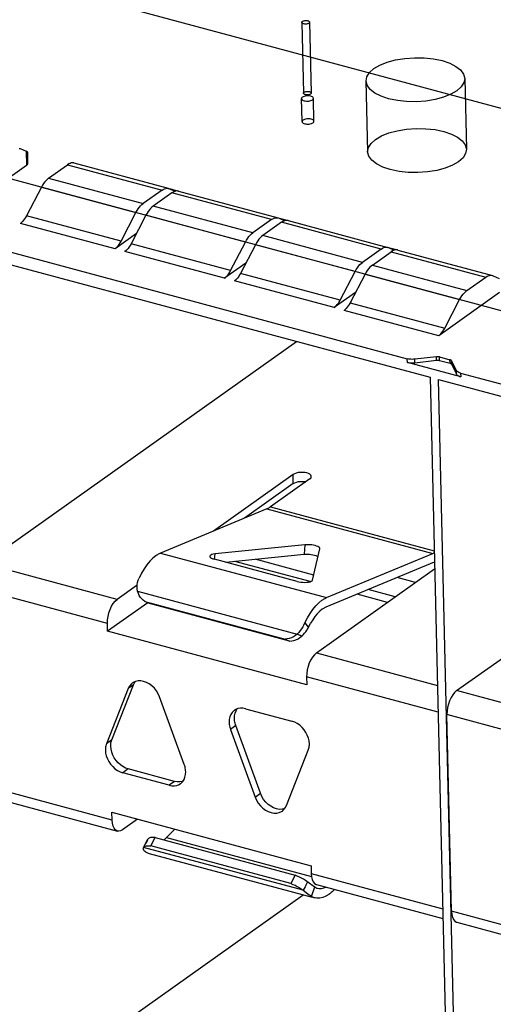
# Model space of a CAD drawing. Header units: millimetres. Extents: x 6 to 414, y 7 to 290.
# Tile 97 of 256: x 122.23 to 123.43, y 148.94 to 151.43. Entities that reach past the tile are written whole.
import ezdxf

# ---------------------------------------------------------------- set-up
doc = ezdxf.new("R2010")
doc.units = ezdxf.units.MM
doc.header["$LTSCALE"] = 23.1
doc.layers.get('0').update_dxf_attribs({"linetype": 'CONTINUOUS'})

msp = doc.modelspace()

# ---------------------------------------------------------------- linework, layer by layer
at = {"color": 7, "linetype": 'Continuous'}
for p, q in [((121.8828, 151.6279), (126.0969, 150.4971)), ((122.228, 151.1065), (122.2301, 151.1057)), ((122.2301, 151.1057), (122.2453, 151.0991)), ((122.2453, 151.0991), (122.2461, 151.0633)), ((122.2501, 151.0695), (122.2495, 151.0968)), ((122.3024, 151.0314), (122.3498, 151.065)), ((122.3498, 151.065), (122.5892, 151.0008)), ((122.606, 151.005), (122.3666, 151.0693)), ((122.2461, 151.0633), (122.0922, 150.9541)), ((122.3024, 151.0314), (122.5418, 150.9672)), ((122.2839, 151.0084), (122.2462, 150.936)), ((122.2839, 151.0084), (122.5233, 150.9442)), ((122.5892, 151.0008), (122.5418, 150.9672)), ((122.6144, 150.994), (122.567, 150.9604)), ((122.5892, 151.0008), (122.5925, 151.0029)), ((122.606, 151.005), (122.6081, 151.0043)), ((122.6081, 151.0043), (122.6226, 150.998)), ((122.6082, 151.0048), (122.6313, 150.9986)), ((122.8664, 150.9264), (122.6144, 150.994)), ((122.6312, 150.9983), (122.6304, 150.9985)), ((122.6313, 150.9983), (122.8833, 150.9306)), ((122.4856, 150.8718), (122.5233, 150.9442)), ((122.567, 150.9604), (122.5637, 150.9578)), ((122.819, 150.8928), (122.567, 150.9604)), ((122.4703, 150.8527), (122.2308, 150.9169)), ((122.4856, 150.8718), (122.2462, 150.936)), ((122.5485, 150.9374), (122.5108, 150.865)), ((122.8006, 150.8698), (122.5485, 150.9374)), ((122.8664, 150.9264), (122.819, 150.8928)), ((122.8916, 150.9196), (122.8443, 150.886)), ((122.8664, 150.9264), (122.8698, 150.9285)), ((122.8833, 150.9306), (122.8853, 150.9299)), ((122.8853, 150.9299), (122.8998, 150.9236)), ((122.8855, 150.9304), (122.9086, 150.9242)), ((123.1436, 150.852), (122.8916, 150.9196)), ((122.9085, 150.9239), (122.9077, 150.9241)), ((122.9085, 150.9239), (123.1605, 150.8562)), ((122.5244, 150.8911), (122.4703, 150.8527)), ((122.7628, 150.7974), (122.8006, 150.8698)), ((122.8443, 150.886), (122.8409, 150.8834)), ((123.0963, 150.8184), (122.8443, 150.886)), ((122.0915, 150.8435), (123.2676, 150.5279)), ((122.1477, 150.8597), (123.2098, 150.5747)), ((122.7475, 150.7783), (122.4955, 150.8459)), ((122.7628, 150.7974), (122.5108, 150.865)), ((122.8258, 150.863), (122.788, 150.7906)), ((123.0778, 150.7954), (122.8258, 150.863)), ((123.1436, 150.852), (123.0963, 150.8184)), ((123.1215, 150.8116), (123.1688, 150.8452)), ((123.1436, 150.852), (123.147, 150.8541)), ((123.1605, 150.8562), (123.1626, 150.8555)), ((123.1626, 150.8555), (123.177, 150.8492)), ((123.1627, 150.856), (123.1858, 150.8498)), ((123.1688, 150.8452), (123.4083, 150.781)), ((123.1857, 150.8495), (123.1849, 150.8497)), ((123.1857, 150.8495), (123.4251, 150.7852)), ((122.8016, 150.8167), (122.7475, 150.7783)), ((123.0401, 150.723), (123.0778, 150.7954)), ((123.1215, 150.8116), (123.1182, 150.809)), ((123.1215, 150.8116), (123.3609, 150.7474)), ((123.0247, 150.7039), (122.7727, 150.7715)), ((123.0401, 150.723), (122.788, 150.7906)), ((123.103, 150.7886), (123.0653, 150.7162)), ((123.103, 150.7886), (123.3424, 150.7244)), ((123.3609, 150.7474), (123.4083, 150.781)), ((123.4251, 150.7852), (123.4272, 150.7845)), ((123.4272, 150.7845), (123.4424, 150.7779)), ((123.0788, 150.7423), (123.0247, 150.7039)), ((123.4433, 150.742), (123.2893, 150.6329)), ((123.3047, 150.652), (123.3424, 150.7244)), ((123.2893, 150.6329), (123.0499, 150.6971)), ((123.0653, 150.7162), (123.3047, 150.652)), ((122.1377, 150.0572), (122.9294, 150.6187)), ((123.2101, 150.5656), (123.2098, 150.5747)), ((123.2836, 150.5799), (123.2287, 150.5736)), ((123.2289, 150.5645), (123.2287, 150.5736)), ((123.2289, 150.5645), (123.2838, 150.5708)), ((123.2838, 150.5708), (123.2836, 150.5799)), ((123.2913, 150.5703), (123.2911, 150.5794)), ((123.2911, 150.5794), (123.3178, 150.5723)), ((123.2913, 150.5703), (123.318, 150.5632)), ((123.318, 150.5632), (123.3178, 150.5723)), ((123.334, 150.5453), (123.3221, 150.5695)), ((123.3223, 150.5604), (123.3221, 150.5695)), ((123.3451, 150.5294), (123.2101, 150.5656)), ((123.3223, 150.5604), (123.3342, 150.5362)), ((123.3342, 150.5362), (123.334, 150.5453)), ((123.2676, 150.5279), (123.3196, 148.3347)), ((123.3406, 148.329), (123.2886, 150.5223)), ((123.2886, 150.5223), (124.4648, 150.2067)), ((123.3449, 150.5385), (123.3451, 150.5294)), ((123.3449, 150.5385), (124.407, 150.2535)), ((123.3348, 149.736), (124.1265, 150.2975)), ((122.9209, 150.2821), (122.7192, 150.1391)), ((122.9629, 150.2709), (122.8636, 150.2005)), ((122.9214, 150.2594), (122.9209, 150.2821)), ((122.9214, 150.2594), (122.7979, 150.1718)), ((122.8542, 150.1951), (122.5857, 150.0837)), ((122.8542, 150.1951), (123.2742, 150.0824)), ((122.8636, 150.2005), (123.278, 150.0893)), ((122.9509, 150.1046), (122.7234, 150.0815)), ((122.9509, 150.1046), (122.9491, 150.0805)), ((122.9698, 150.0154), (122.9884, 150.0945)), ((122.9884, 150.0945), (122.9885, 150.0949)), ((122.5857, 150.0837), (123.0057, 149.971)), ((122.7178, 150.0694), (122.7219, 150.0681)), ((122.7223, 150.0681), (122.7234, 150.0815)), ((122.7507, 150.0604), (122.9491, 150.0805)), ((123.0057, 149.971), (123.2742, 150.0824)), ((122.4758, 149.9665), (122.1377, 150.0572)), ((122.9309, 150.012), (122.7219, 150.0681)), ((122.9645, 150.0115), (122.7736, 150.0627)), ((122.9732, 150.0282), (122.8252, 150.0679)), ((123.2782, 150.0608), (123.0039, 149.9469)), ((122.9799, 149.8312), (123.2791, 150.0435)), ((123.2307, 150.0091), (123.184, 150.0216)), ((122.4511, 149.9058), (122.113, 149.9965)), ((122.5264, 150.0024), (122.4758, 149.9665)), ((122.5274, 149.9874), (122.9312, 149.8791)), ((123.1601, 149.959), (123.0829, 149.9797)), ((123.1795, 149.9728), (123.1108, 149.9913)), ((122.5533, 149.9582), (122.4516, 149.8861)), ((122.546, 149.9614), (122.9006, 149.8662)), ((122.5576, 149.9563), (122.546, 149.9614)), ((122.9122, 149.8612), (122.5576, 149.9563)), ((122.4516, 149.8861), (122.4511, 149.9058)), ((122.9603, 149.8964), (122.9511, 149.9077)), ((122.9556, 149.7509), (122.4516, 149.8861)), ((122.9312, 149.8791), (122.9384, 149.8761)), ((122.9382, 149.8703), (122.9429, 149.8741)), ((122.9384, 149.8761), (122.9429, 149.8741)), ((122.9429, 149.8741), (122.9466, 149.8774)), ((122.906, 149.8666), (122.9006, 149.8662)), ((122.9006, 149.8662), (122.9122, 149.8612)), ((122.9799, 149.8312), (123.2861, 149.749)), ((122.4621, 149.6116), (122.5171, 149.7511)), ((122.5171, 149.7511), (122.5036, 149.7415)), ((122.5161, 149.7566), (122.5142, 149.7554)), ((122.9552, 149.7706), (122.9556, 149.7509)), ((123.2877, 149.6813), (122.9552, 149.7706)), ((122.5036, 149.7415), (122.4486, 149.602)), ((123.6729, 149.6452), (123.3348, 149.736)), ((122.6456, 149.5491), (122.5832, 149.7201)), ((122.7757, 149.6883), (122.7723, 149.6862)), ((122.8007, 149.6902), (122.9181, 149.6587)), ((123.3219, 149.1783), (123.3101, 149.6753)), ((123.6482, 149.5846), (123.3101, 149.6753)), ((122.7759, 149.6477), (122.7624, 149.6381)), ((122.8383, 149.4767), (122.7759, 149.6477)), ((122.7624, 149.6381), (122.8248, 149.4671)), ((122.4621, 149.6116), (122.4486, 149.602)), ((122.9044, 149.4457), (122.9594, 149.5852)), ((122.5034, 149.538), (122.4899, 149.5284)), ((122.6072, 149.4969), (122.4899, 149.5284)), ((122.6208, 149.5066), (122.5034, 149.538)), ((122.4629, 149.4088), (122.1248, 149.4995)), ((122.6208, 149.5066), (122.6072, 149.4969)), ((122.6276, 149.5053), (122.6208, 149.5066)), ((122.8248, 149.4671), (122.8383, 149.4767)), ((122.1382, 149.472), (122.4763, 149.3812)), ((122.4629, 149.4088), (122.4624, 149.4285)), ((122.4624, 149.4285), (122.9665, 149.2932)), ((122.8937, 149.4318), (122.897, 149.4345)), ((122.897, 149.4345), (122.9012, 149.4395)), ((122.9012, 149.4395), (122.9044, 149.4457)), ((122.527, 149.4112), (122.4896, 149.3846)), ((122.6215, 149.3858), (122.6003, 149.3645)), ((122.5427, 149.3399), (122.5537, 149.3609)), ((122.5475, 149.3493), (122.5444, 149.3432)), ((122.5504, 149.3551), (122.5475, 149.3493)), ((122.5525, 149.3593), (122.5504, 149.3551)), ((122.5537, 149.3609), (122.5525, 149.3593)), ((122.5607, 149.3438), (122.5716, 149.3648)), ((122.5716, 149.3648), (122.9262, 149.2697)), ((122.6003, 149.3645), (122.9676, 149.2659)), ((122.5426, 149.3396), (122.5427, 149.3399)), ((122.9466, 149.2316), (122.5427, 149.3399)), ((122.5563, 149.3248), (122.969, 149.2141)), ((122.9152, 149.2486), (122.5607, 149.3438)), ((122.9665, 149.2932), (122.9669, 149.2735)), ((122.9669, 149.2735), (123.2995, 149.1843)), ((122.9262, 149.2697), (122.9152, 149.2486)), ((122.9615, 149.2498), (122.9527, 149.256)), ((122.9576, 149.2526), (122.9534, 149.2443)), ((122.9712, 149.2429), (122.9615, 149.2498)), ((122.9489, 149.2359), (122.9466, 149.2316)), ((122.9466, 149.2316), (122.9583, 149.2226)), ((122.9512, 149.2401), (122.9489, 149.2359)), ((122.9675, 149.2161), (122.9759, 149.2398)), ((122.9737, 149.2412), (122.9712, 149.2429)), ((122.9759, 149.2398), (122.9737, 149.2412)), ((122.9759, 149.2398), (122.9811, 149.2372)), ((122.9803, 149.246), (123.3, 149.1602)), ((122.9811, 149.2372), (122.9829, 149.2367)), ((122.9985, 149.2373), (123.004, 149.2396)), ((123.0259, 149.2337), (123.0233, 149.2311)), ((122.1435, 148.6503), (122.9468, 149.2201)), ((123.66, 149.0876), (123.3219, 149.1783)), ((123.3353, 149.1507), (123.6734, 149.06))]:
    msp.add_line(p, q, dxfattribs=at)
at = {"color": 6, "linetype": 'Continuous'}
for p, q in [((122.9427, 151.4248), (122.9469, 151.2458)), ((122.9627, 151.4253), (122.9669, 151.2462)), ((123.1053, 151.2771), (123.1096, 151.098)), ((123.3553, 151.283), (123.3595, 151.104)), ((122.9436, 151.174), (122.9422, 151.2322)), ((122.9736, 151.1747), (122.9722, 151.2329))]:
    msp.add_line(p, q, dxfattribs=at)
at = {"color": 4, "linetype": 'Continuous'}
msp.add_line((120.9564, 151.3647), (125.8668, 150.0471), dxfattribs=at)
at = {"color": 7, "linetype": 'Continuous'}
for points in [[(122.9611, 151.4228), (122.9599, 151.4221), (122.9584, 151.4215), (122.9567, 151.421), (122.9548, 151.4207), (122.9528, 151.4206), (122.9509, 151.4206), (122.949, 151.4208), (122.9472, 151.4212), (122.9457, 151.4217), (122.9445, 151.4223), (122.9435, 151.4231), (122.9429, 151.4239), (122.9427, 151.4248), (122.9428, 151.4256), (122.9434, 151.4265), (122.9443, 151.4273)], [(122.9443, 151.4273), (122.9455, 151.428), (122.947, 151.4286), (122.9487, 151.429), (122.9506, 151.4294), (122.9525, 151.4295), (122.9544, 151.4295), (122.9563, 151.4293), (122.9581, 151.4289), (122.9596, 151.4284), (122.9609, 151.4277), (122.9618, 151.427), (122.9624, 151.4262), (122.9627, 151.4253), (122.9625, 151.4244), (122.962, 151.4236), (122.9611, 151.4228)], [(123.1253, 151.3082), (123.1405, 151.317), (123.159, 151.3244), (123.1803, 151.3301), (123.204, 151.3339), (123.2282, 151.3356), (123.2525, 151.3352), (123.276, 151.3327), (123.2981, 151.3281), (123.3172, 151.3217), (123.333, 151.3137), (123.3449, 151.3045), (123.3525, 151.2941), (123.3553, 151.2834), (123.3533, 151.2725), (123.3466, 151.2619), (123.3353, 151.2519)], [(123.3353, 151.2519), (123.3202, 151.2431), (123.3016, 151.2357), (123.2803, 151.23), (123.2567, 151.2261), (123.2324, 151.2244), (123.2081, 151.2248), (123.1847, 151.2274), (123.1626, 151.232), (123.1435, 151.2384), (123.1277, 151.2463), (123.1158, 151.2556), (123.1081, 151.266), (123.1054, 151.2767), (123.1073, 151.2876), (123.114, 151.2982), (123.1253, 151.3082)], [(122.9698, 151.2292), (122.9712, 151.2304), (122.972, 151.2316), (122.9722, 151.2329), (122.9719, 151.2343), (122.971, 151.2355), (122.9696, 151.2366), (122.9677, 151.2376), (122.9654, 151.2383), (122.9628, 151.2389), (122.9599, 151.2392), (122.957, 151.2392), (122.9541, 151.239), (122.9513, 151.2386), (122.9487, 151.2379), (122.9465, 151.237), (122.9446, 151.236)], [(122.9653, 151.2437), (122.9641, 151.243), (122.9626, 151.2425), (122.9609, 151.242), (122.959, 151.2417), (122.9571, 151.2416), (122.9551, 151.2416), (122.9533, 151.2418), (122.9515, 151.2422), (122.95, 151.2427), (122.9487, 151.2433), (122.9477, 151.244), (122.9471, 151.2449), (122.9469, 151.2457), (122.9471, 151.2466), (122.9476, 151.2474), (122.9485, 151.2483)], [(122.9485, 151.2483), (122.9497, 151.249), (122.9512, 151.2495), (122.9529, 151.25), (122.9548, 151.2503), (122.9567, 151.2504), (122.9587, 151.2504), (122.9606, 151.2502), (122.9623, 151.2498), (122.9639, 151.2493), (122.9651, 151.2487), (122.9661, 151.248), (122.9667, 151.2471), (122.9669, 151.2463), (122.9667, 151.2454), (122.9662, 151.2445), (122.9653, 151.2437)], [(122.9446, 151.236), (122.9433, 151.2348), (122.9425, 151.2335), (122.9422, 151.2322), (122.9426, 151.2309), (122.9435, 151.2297), (122.9449, 151.2285), (122.9468, 151.2276), (122.9491, 151.2268), (122.9517, 151.2263), (122.9545, 151.226), (122.9574, 151.2259), (122.9604, 151.2261), (122.9632, 151.2266), (122.9657, 151.2272), (122.968, 151.2281), (122.9698, 151.2292)], [(122.946, 151.1778), (122.9447, 151.1766), (122.9439, 151.1753), (122.9436, 151.174), (122.9439, 151.1727), (122.9448, 151.1715), (122.9463, 151.1704), (122.9481, 151.1694), (122.9505, 151.1686), (122.9531, 151.1681), (122.9559, 151.1678), (122.9588, 151.1677), (122.9618, 151.1679), (122.9645, 151.1684), (122.9671, 151.169), (122.9693, 151.1699), (122.9712, 151.171)], [(122.9712, 151.171), (122.9725, 151.1722), (122.9733, 151.1735), (122.9736, 151.1748), (122.9733, 151.1761), (122.9724, 151.1773), (122.9709, 151.1784), (122.9691, 151.1794), (122.9667, 151.1801), (122.9641, 151.1807), (122.9613, 151.181), (122.9584, 151.1811), (122.9554, 151.1809), (122.9527, 151.1804), (122.9501, 151.1797), (122.9479, 151.1788), (122.946, 151.1778)], [(123.1295, 151.1292), (123.1447, 151.138), (123.1633, 151.1454), (123.1846, 151.1511), (123.2082, 151.1549), (123.2324, 151.1566), (123.2567, 151.1562), (123.2802, 151.1537), (123.3023, 151.1491), (123.3214, 151.1427), (123.3372, 151.1347), (123.3491, 151.1254), (123.3567, 151.1151), (123.3595, 151.1043), (123.3575, 151.0934), (123.3509, 151.0829), (123.3396, 151.0728)], [(123.3396, 151.0728), (123.3244, 151.064), (123.3058, 151.0566), (123.2845, 151.0509), (123.2609, 151.0471), (123.2367, 151.0454), (123.2124, 151.0458), (123.1889, 151.0483), (123.1668, 151.0529), (123.1477, 151.0593), (123.1319, 151.0673), (123.12, 151.0766), (123.1124, 151.0869), (123.1096, 151.0977), (123.1116, 151.1085), (123.1182, 151.1191), (123.1295, 151.1292)], [(122.2461, 151.0633), (122.2477, 151.0646), (122.2489, 151.066), (122.2497, 151.0674), (122.2501, 151.0688), (122.2501, 151.0695)], [(122.3666, 151.0693), (122.3658, 151.0695), (122.3628, 151.0698), (122.3596, 151.0695), (122.3564, 151.0686), (122.3531, 151.0671), (122.3498, 151.065)], [(122.3024, 151.0314), (122.2991, 151.0288), (122.2958, 151.0256), (122.2926, 151.022), (122.2896, 151.0179), (122.2867, 151.0134), (122.2839, 151.0084)], [(122.5925, 151.0029), (122.5958, 151.0043), (122.599, 151.0052), (122.6022, 151.0055), (122.6052, 151.0052), (122.606, 151.005)], [(122.6242, 150.9985), (122.621, 150.9976), (122.6177, 150.9961), (122.6144, 150.994)], [(122.6304, 150.9985), (122.6274, 150.9988), (122.6242, 150.9985)], [(122.5233, 150.9442), (122.5261, 150.9491), (122.529, 150.9536), (122.5321, 150.9577), (122.5352, 150.9614), (122.5385, 150.9645), (122.5418, 150.9672)], [(122.5637, 150.9578), (122.5605, 150.9546), (122.5573, 150.951), (122.5542, 150.9469), (122.5513, 150.9423), (122.5485, 150.9374)], [(122.2462, 150.936), (122.2439, 150.9319), (122.2415, 150.9282), (122.2389, 150.9248), (122.2363, 150.9217), (122.2336, 150.9191), (122.2308, 150.9169)], [(122.8698, 150.9285), (122.873, 150.9299), (122.8763, 150.9308), (122.8794, 150.9311), (122.8825, 150.9308), (122.8833, 150.9306)], [(122.9015, 150.9241), (122.8982, 150.9232), (122.895, 150.9217), (122.8916, 150.9196)], [(122.9077, 150.9241), (122.9046, 150.9244), (122.9015, 150.9241)], [(122.8006, 150.8698), (122.8033, 150.8747), (122.8062, 150.8792), (122.8093, 150.8833), (122.8125, 150.887), (122.8157, 150.8901), (122.819, 150.8928)], [(122.4703, 150.8527), (122.473, 150.8549), (122.4757, 150.8575), (122.4784, 150.8605), (122.4809, 150.8639), (122.4833, 150.8677), (122.4856, 150.8718)], [(122.8409, 150.8834), (122.8377, 150.8802), (122.8345, 150.8766), (122.8314, 150.8725), (122.8285, 150.8679), (122.8258, 150.863)], [(122.5108, 150.865), (122.5085, 150.8609), (122.5061, 150.8572), (122.5036, 150.8538), (122.5009, 150.8507), (122.4982, 150.8481), (122.4955, 150.8459)], [(123.147, 150.8541), (123.1503, 150.8556), (123.1535, 150.8565), (123.1567, 150.8567), (123.1597, 150.8564), (123.1605, 150.8562)], [(123.1787, 150.8497), (123.1755, 150.8488), (123.1722, 150.8473), (123.1688, 150.8452)], [(123.1849, 150.8497), (123.1819, 150.85), (123.1787, 150.8497)], [(123.0778, 150.7954), (123.0806, 150.8003), (123.0835, 150.8048), (123.0865, 150.8089), (123.0897, 150.8126), (123.093, 150.8158), (123.0963, 150.8184)], [(122.7475, 150.7783), (122.7502, 150.7805), (122.7529, 150.7831), (122.7556, 150.7861), (122.7581, 150.7895), (122.7605, 150.7933), (122.7628, 150.7974)], [(123.1182, 150.809), (123.1149, 150.8058), (123.1117, 150.8022), (123.1087, 150.7981), (123.1058, 150.7936), (123.103, 150.7886)], [(122.788, 150.7906), (122.7857, 150.7865), (122.7833, 150.7828), (122.7808, 150.7794), (122.7781, 150.7763), (122.7754, 150.7737), (122.7727, 150.7715)], [(123.4083, 150.781), (123.4116, 150.7831), (123.4149, 150.7845), (123.4181, 150.7854), (123.4213, 150.7857), (123.4243, 150.7854), (123.4251, 150.7852)], [(123.3424, 150.7244), (123.3452, 150.7293), (123.3481, 150.7338), (123.3512, 150.7379), (123.3543, 150.7416), (123.3576, 150.7447), (123.3609, 150.7474)], [(123.0247, 150.7039), (123.0275, 150.7061), (123.0302, 150.7087), (123.0328, 150.7117), (123.0354, 150.7152), (123.0378, 150.7189), (123.0401, 150.723)], [(123.0653, 150.7162), (123.063, 150.7121), (123.0606, 150.7084), (123.058, 150.705), (123.0554, 150.7019), (123.0527, 150.6993), (123.0499, 150.6971)], [(123.2893, 150.6329), (123.2921, 150.6351), (123.2948, 150.6377), (123.2974, 150.6407), (123.3, 150.6441), (123.3024, 150.6479), (123.3047, 150.652)], [(123.2287, 150.5736), (123.2254, 150.5733), (123.2222, 150.5732), (123.2189, 150.5733), (123.2157, 150.5736), (123.2127, 150.5741), (123.2098, 150.5747)], [(123.2911, 150.5794), (123.29, 150.5797), (123.2888, 150.5799), (123.2875, 150.58), (123.2862, 150.58), (123.2849, 150.58), (123.2836, 150.5799)], [(123.2838, 150.5708), (123.2851, 150.5709), (123.2864, 150.5709), (123.2877, 150.5709), (123.289, 150.5708), (123.2902, 150.5706), (123.2913, 150.5703)], [(123.3221, 150.5695), (123.3218, 150.5701), (123.3213, 150.5706), (123.3206, 150.5711), (123.3198, 150.5715), (123.3188, 150.5719), (123.3178, 150.5723)], [(123.2101, 150.5656), (123.2129, 150.565), (123.216, 150.5645), (123.2191, 150.5642), (123.2224, 150.5641), (123.2256, 150.5642), (123.2289, 150.5645)], [(123.318, 150.5632), (123.319, 150.5628), (123.32, 150.5624), (123.3208, 150.562), (123.3215, 150.5615), (123.322, 150.561), (123.3223, 150.5604)], [(123.3449, 150.5385), (123.3422, 150.5393), (123.3399, 150.5403), (123.3379, 150.5414), (123.3362, 150.5426), (123.3349, 150.5439), (123.334, 150.5453)], [(123.3342, 150.5362), (123.3351, 150.5348), (123.3364, 150.5335), (123.3381, 150.5323), (123.3401, 150.5312), (123.3424, 150.5302), (123.3451, 150.5294)], [(122.9668, 150.2771), (122.9667, 150.2782), (122.9655, 150.2806), (122.9631, 150.2828), (122.9597, 150.2846), (122.9554, 150.2861), (122.9505, 150.2871), (122.9451, 150.2876), (122.9396, 150.2875), (122.9341, 150.2869), (122.929, 150.2858), (122.9246, 150.2842), (122.9209, 150.2821)], [(122.9629, 150.2709), (122.9654, 150.2733), (122.9667, 150.2757), (122.9668, 150.2771)], [(122.9214, 150.2594), (122.9252, 150.2615), (122.9295, 150.263), (122.9346, 150.2642), (122.94, 150.2648), (122.9455, 150.2649)], [(122.9455, 150.2649), (122.9508, 150.2644), (122.9531, 150.2639)], [(122.8636, 150.2005), (122.862, 150.1994), (122.8605, 150.1984), (122.8589, 150.1975), (122.8573, 150.1966), (122.8557, 150.1958), (122.8542, 150.1951)], [(122.9768, 150.1025), (122.9727, 150.1035), (122.9685, 150.1042), (122.964, 150.1046), (122.9595, 150.1049), (122.9552, 150.1049), (122.9509, 150.1046)], [(122.9885, 150.0949), (122.9883, 150.096), (122.9875, 150.0974), (122.9858, 150.0988), (122.9834, 150.1001), (122.9805, 150.1014), (122.9768, 150.1025)], [(122.5738, 150.077), (122.566, 150.0707), (122.5584, 150.063), (122.5509, 150.054), (122.5439, 150.0438), (122.5372, 150.0326), (122.5311, 150.0204)], [(122.5857, 150.0837), (122.5837, 150.0828), (122.5817, 150.0819), (122.5798, 150.0808), (122.5778, 150.0796), (122.5758, 150.0784), (122.5738, 150.077)], [(122.7234, 150.0815), (122.719, 150.0809), (122.7154, 150.0799), (122.7127, 150.0787), (122.711, 150.0773), (122.7103, 150.0757)], [(122.7103, 150.0757), (122.7106, 150.0742), (122.7121, 150.0725), (122.7145, 150.0709), (122.7178, 150.0694)], [(122.9491, 150.0805), (122.9533, 150.0808), (122.9576, 150.0808), (122.9621, 150.0806), (122.9666, 150.0801), (122.9709, 150.0794), (122.975, 150.0784)], [(122.975, 150.0784), (122.9786, 150.0773), (122.9816, 150.0761), (122.9838, 150.0748)], [(123.2742, 150.0824), (123.2758, 150.0831), (123.2773, 150.0839), (123.2781, 150.0843)], [(122.5274, 149.9874), (122.5265, 149.9929), (122.5262, 149.9984), (122.5265, 150.004), (122.5274, 150.0096), (122.5289, 150.0151), (122.5311, 150.0204)], [(122.9309, 150.012), (122.9357, 150.011), (122.9407, 150.0102), (122.9459, 150.0098), (122.951, 150.0097), (122.9559, 150.0099), (122.9603, 150.0105), (122.964, 150.0113), (122.9669, 150.0125), (122.9688, 150.0138), (122.9698, 150.0154)], [(122.546, 149.9614), (122.5417, 149.9644), (122.5379, 149.9679), (122.5347, 149.9717), (122.5318, 149.9762), (122.5294, 149.9815), (122.5274, 149.9874)], [(122.9939, 149.9643), (122.9959, 149.9657), (122.9978, 149.9669), (122.9998, 149.9681), (123.0018, 149.9691), (123.0038, 149.9701), (123.0057, 149.971)], [(122.4511, 149.9058), (122.4515, 149.9147), (122.4527, 149.9236), (122.4549, 149.9325), (122.4579, 149.9412), (122.4617, 149.9491), (122.466, 149.9562), (122.4707, 149.9619), (122.4758, 149.9665)], [(122.9485, 149.9025), (122.9573, 149.9199), (122.9639, 149.9311), (122.971, 149.9413), (122.9784, 149.9503), (122.986, 149.958), (122.9939, 149.9643)], [(123.0039, 149.9469), (123.0023, 149.9462), (123.0007, 149.9454), (122.9992, 149.9446), (122.9976, 149.9437), (122.996, 149.9426), (122.9944, 149.9416)], [(122.9944, 149.9416), (122.9882, 149.9365), (122.9821, 149.9304), (122.9762, 149.9232), (122.9705, 149.9151), (122.9652, 149.9062)], [(122.9485, 149.9025), (122.9456, 149.8974), (122.9424, 149.8924), (122.9389, 149.8877), (122.9352, 149.8832), (122.9312, 149.8791)], [(122.9466, 149.8774), (122.9501, 149.8809), (122.9532, 149.8847), (122.9559, 149.8885), (122.9583, 149.8924), (122.9652, 149.9062)], [(122.9312, 149.8791), (122.9266, 149.8753), (122.9218, 149.8722), (122.9166, 149.8696), (122.9113, 149.8678), (122.906, 149.8666)], [(122.9122, 149.8612), (122.9176, 149.8616), (122.9229, 149.8627), (122.9282, 149.8646), (122.9334, 149.8671), (122.9382, 149.8703)], [(122.9799, 149.8312), (122.9747, 149.8266), (122.97, 149.8209), (122.9657, 149.8139), (122.962, 149.8059), (122.959, 149.7973), (122.9568, 149.7883), (122.9555, 149.7795), (122.9552, 149.7706)], [(122.5142, 149.7554), (122.511, 149.7527), (122.5068, 149.7477), (122.5036, 149.7415)], [(122.5355, 149.7608), (122.5286, 149.7607), (122.5221, 149.7593), (122.5161, 149.7566)], [(122.5171, 149.7511), (122.5204, 149.7573), (122.522, 149.7593)], [(122.5832, 149.7201), (122.5796, 149.7281), (122.5752, 149.7355), (122.5698, 149.7422), (122.5636, 149.7482), (122.557, 149.7531), (122.5499, 149.7569), (122.5427, 149.7595), (122.5355, 149.7608)], [(123.3348, 149.736), (123.3297, 149.7314), (123.325, 149.7257), (123.3207, 149.7186), (123.3169, 149.7106), (123.3139, 149.702), (123.3117, 149.6931), (123.3105, 149.6842), (123.3101, 149.6753)], [(122.7723, 149.6862), (122.7707, 149.685), (122.7665, 149.6807), (122.7631, 149.6755), (122.7607, 149.6696), (122.7593, 149.6631), (122.7589, 149.656)], [(122.7724, 149.6656), (122.7728, 149.6727), (122.7742, 149.6792), (122.7766, 149.6852), (122.7797, 149.6898)], [(122.8007, 149.6902), (122.7939, 149.6915), (122.7875, 149.6916), (122.7813, 149.6905), (122.7757, 149.6883)], [(122.7589, 149.656), (122.759, 149.6531), (122.7594, 149.6501), (122.7599, 149.6471), (122.7606, 149.6441), (122.7614, 149.6411), (122.7624, 149.6381)], [(122.7759, 149.6477), (122.7749, 149.6507), (122.7741, 149.6537), (122.7734, 149.6567), (122.7729, 149.6597), (122.7726, 149.6627), (122.7724, 149.6656)], [(122.9621, 149.6015), (122.9614, 149.6089), (122.9597, 149.6162), (122.9569, 149.6235), (122.9533, 149.6306), (122.9488, 149.6372), (122.9436, 149.6432), (122.9377, 149.6485), (122.9315, 149.6529), (122.9249, 149.6563), (122.9181, 149.6587)], [(122.4486, 149.602), (122.4477, 149.5995), (122.447, 149.5969), (122.4464, 149.5942), (122.4461, 149.5914), (122.4459, 149.5886), (122.4459, 149.5857)], [(122.4594, 149.5953), (122.4594, 149.5982), (122.4596, 149.601), (122.46, 149.6038), (122.4605, 149.6065), (122.4612, 149.6091), (122.4621, 149.6116)], [(122.9594, 149.5852), (122.9603, 149.5877), (122.961, 149.5903), (122.9615, 149.593), (122.9619, 149.5958), (122.9621, 149.5986), (122.9621, 149.6015)], [(122.4459, 149.5857), (122.4466, 149.5783), (122.4483, 149.571), (122.4511, 149.5636), (122.4547, 149.5566), (122.4592, 149.55), (122.4644, 149.544), (122.4702, 149.5387), (122.4765, 149.5343), (122.483, 149.5309), (122.4899, 149.5284)], [(122.5034, 149.538), (122.4966, 149.5405), (122.4901, 149.5439), (122.4838, 149.5483), (122.478, 149.5536), (122.4728, 149.5596), (122.4683, 149.5662), (122.4646, 149.5733), (122.4619, 149.5806), (122.4602, 149.5879), (122.4594, 149.5953)], [(122.6491, 149.5312), (122.6489, 149.5341), (122.6486, 149.5371), (122.6481, 149.5401), (122.6474, 149.5431), (122.6466, 149.5461), (122.6456, 149.5491)], [(122.6473, 149.5176), (122.6487, 149.524), (122.6491, 149.5312)], [(122.6072, 149.4969), (122.6141, 149.4957), (122.6205, 149.4956), (122.6266, 149.4967), (122.6323, 149.4989), (122.6357, 149.501)], [(122.6418, 149.507), (122.6402, 149.5063), (122.634, 149.5052), (122.6276, 149.5053)], [(122.6357, 149.501), (122.6373, 149.5022), (122.6415, 149.5065), (122.6449, 149.5116), (122.6473, 149.5176)], [(122.886, 149.436), (122.8788, 149.4373), (122.8716, 149.4399), (122.8646, 149.4437), (122.8579, 149.4486), (122.8518, 149.4545), (122.8463, 149.4613), (122.8419, 149.4687), (122.8383, 149.4767)], [(122.8248, 149.4671), (122.8283, 149.459), (122.8328, 149.4517), (122.8382, 149.4449), (122.8443, 149.439), (122.851, 149.4341), (122.8581, 149.4303), (122.8653, 149.4277), (122.8724, 149.4264), (122.8794, 149.4265), (122.8859, 149.4279), (122.8918, 149.4305), (122.8937, 149.4318)], [(122.8995, 149.4375), (122.8995, 149.4375), (122.8929, 149.4361), (122.886, 149.436)], [(122.4763, 149.3812), (122.4751, 149.3816), (122.4711, 149.3841), (122.4678, 149.3883), (122.4653, 149.3938), (122.4636, 149.4007), (122.4629, 149.4088)], [(122.4896, 149.3846), (122.4844, 149.3818), (122.4796, 149.3808), (122.4763, 149.3812)], [(122.5716, 149.3648), (122.5686, 149.3651), (122.5657, 149.3652), (122.563, 149.3651), (122.5605, 149.3648), (122.5583, 149.3642), (122.5564, 149.3633), (122.5549, 149.3623), (122.5537, 149.3609)], [(122.6003, 149.3645), (122.5987, 149.363), (122.5972, 149.3615), (122.5956, 149.3601), (122.5941, 149.3588), (122.594, 149.3588)], [(122.5475, 149.3288), (122.5452, 149.3305), (122.5435, 149.3323), (122.5424, 149.3342), (122.5419, 149.3362), (122.542, 149.3381), (122.5426, 149.3396)], [(122.5427, 149.3399), (122.5439, 149.3412), (122.5455, 149.3423), (122.5474, 149.3431), (122.5496, 149.3437), (122.552, 149.3441), (122.5547, 149.3442), (122.5576, 149.3441), (122.5607, 149.3438)], [(122.5475, 149.3288), (122.554, 149.3256), (122.5563, 149.3248)], [(122.9669, 149.2735), (122.9677, 149.2654), (122.9693, 149.2586), (122.9719, 149.253), (122.9752, 149.2489), (122.9792, 149.2464), (122.9804, 149.246)], [(122.9152, 149.2486), (122.9206, 149.2465), (122.9259, 149.244), (122.9313, 149.2412), (122.9366, 149.2382), (122.9416, 149.235), (122.9466, 149.2316)], [(122.9527, 149.256), (122.9476, 149.2592), (122.9423, 149.2623), (122.9369, 149.265), (122.9316, 149.2675), (122.9262, 149.2697)], [(122.9534, 149.2443), (122.9523, 149.2422), (122.9512, 149.2401)], [(122.9829, 149.2367), (122.9866, 149.236), (122.9924, 149.236), (122.9985, 149.2373)], [(123.0233, 149.2311), (123.0213, 149.2292), (123.0194, 149.2273), (123.0174, 149.2256), (123.0154, 149.224), (123.0135, 149.2224), (123.0115, 149.221)], [(122.9583, 149.2226), (122.9617, 149.2201), (122.9647, 149.2179), (122.9675, 149.2161)], [(122.9764, 149.2121), (122.974, 149.2128), (122.9675, 149.2161)], [(123.0115, 149.221), (123.0036, 149.2162), (122.9959, 149.2129), (122.9883, 149.2113), (122.981, 149.2113), (122.9764, 149.2121)], [(123.3219, 149.1783), (123.3227, 149.1702), (123.3243, 149.1633)], [(123.3243, 149.1633), (123.3268, 149.1577), (123.3301, 149.1536), (123.3341, 149.1511), (123.3353, 149.1507)]]:
    msp.add_lwpolyline(points, dxfattribs=at)
msp.add_ellipse((122.2243, 151.1048), major_axis=(0.0252, -0.0081), ratio=0.06974, start_param=0.02391, end_param=0.607748, dxfattribs=at)

doc.saveas('drawing.dxf')
